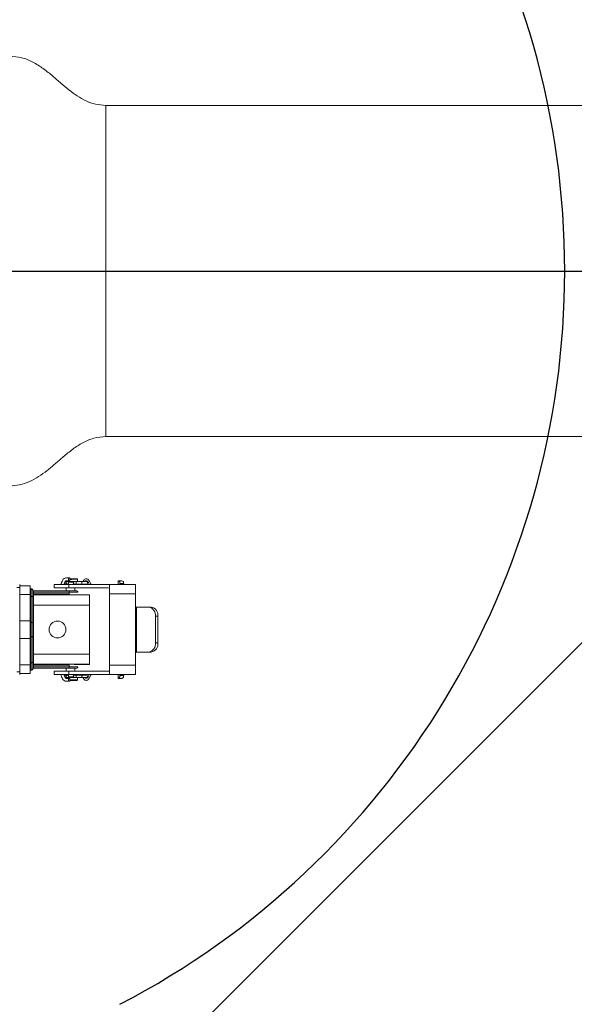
# Model space of a CAD drawing. Header units: millimetres. Extents: x 18 to 209, y 24 to 278.
# Tile 13 of 18: x 117 to 126, y 195 to 212. Entities that reach past the tile are written whole.
import ezdxf

# ---------------------------------------------------------------- set-up
doc = ezdxf.new("R2010")
doc.units = ezdxf.units.MM
doc.layers.add('标注层', color=3, linetype='Continuous')

msp = doc.modelspace()

# ---------------------------------------------------------------- hatches: boundary and pattern name
at = {"layer": '标注层'}
h = msp.add_hatch(dxfattribs=at)
h.set_pattern_fill('ANSI31', color=256, scale=3.3333, style=0)
edge = h.paths.add_edge_path(flags=0)
edge.add_line((118.35443, 194.91553), (118.35443, 149.20982))
edge.add_arc((111.77943, 207.53489), 58.6945, 276.4318142, 443.5681858)
edge.add_line((118.35443, 265.85996), (118.35443, 220.15424))
edge.add_arc((111.77943, 207.53489), 14.2295, -62.479352, 62.479352, ccw=False)

# ---------------------------------------------------------------- linework, layer by layer
at = {"color": 7, "linetype": 'Continuous', "lineweight": 18}
for p, q in [((135.19693, 210.38489), (118.11193, 210.38489)), ((118.11193, 204.68489), (135.19693, 204.68489)), ((117.34373, 202.15432), (117.36882, 202.21158)), ((117.38924, 202.13989), (117.4114, 202.19045)), ((117.40728, 202.17989), (117.40677, 202.17989)), ((117.40976, 202.13989), (117.41315, 202.1476)), ((117.41305, 202.14739), (117.44943, 202.14739)), ((117.42289, 202.19219), (117.41643, 202.19045)), ((117.44943, 202.19239), (117.42285, 202.19239)), ((117.42943, 202.14739), (117.42943, 202.13989)), ((117.43269, 202.25489), (117.47102, 202.25489)), ((117.47102, 202.20489), (117.43269, 202.20489)), ((117.56412, 202.18989), (117.45955, 202.18989)), ((117.55427, 202.17989), (117.46852, 202.17989)), ((117.47102, 202.25489), (117.47102, 202.20489)), ((117.49154, 202.25489), (117.47102, 202.25489)), ((117.49154, 202.20489), (117.47102, 202.20489)), ((117.49154, 202.25489), (117.49154, 202.20489)), ((117.49154, 202.23989), (117.61443, 202.23989)), ((117.60733, 202.19239), (117.57443, 202.19239)), ((117.57443, 202.14739), (117.60733, 202.14739)), ((117.57943, 202.13989), (117.57943, 202.14739)), ((117.70733, 202.19239), (117.60733, 202.19239)), ((117.60733, 202.14739), (117.70733, 202.14739)), ((117.62443, 202.22989), (117.62129, 202.22971)), ((117.62443, 202.19239), (117.62443, 202.23002)), ((117.77443, 202.19239), (117.70733, 202.19239)), ((117.70733, 202.14739), (117.77443, 202.14739)), ((117.71787, 202.19239), (117.73135, 202.21527)), ((117.72728, 202.14739), (117.72419, 202.13989)), ((117.82467, 202.13989), (117.80678, 202.18324)), ((117.8175, 202.21527), (117.85468, 202.15219)), ((118.38733, 202.20489), (118.32443, 202.20489)), ((118.32443, 202.20489), (118.32443, 202.13989)), ((118.35273, 202.18466), (118.35475, 202.18082)), ((118.35475, 202.1584), (118.35475, 202.18082)), ((118.35475, 202.13989), (118.35475, 202.1584)), ((118.35475, 202.1584), (118.41475, 202.1584)), ((118.38443, 202.20497), (118.38443, 202.20489)), ((118.38443, 202.1584), (118.38443, 202.13989)), ((118.41475, 202.1584), (118.41475, 202.18166)), ((118.41475, 202.16629), (118.42185, 202.1584)), ((118.41475, 202.1584), (118.41475, 202.13989)), ((118.42185, 202.1584), (118.42185, 202.13989)), ((116.62943, 202.08989), (116.57943, 202.08989)), ((116.62943, 202.13989), (116.62943, 202.08989)), ((116.62943, 202.11989), (116.80943, 202.11989)), ((116.62943, 202.08989), (116.62943, 201.41989)), ((116.80943, 201.96989), (116.80943, 202.11989)), ((116.80943, 202.06489), (116.82943, 202.06489)), ((116.80943, 202.06057), (116.82943, 202.06057)), ((116.82943, 202.06057), (116.82943, 202.06489)), ((116.82943, 202.06489), (116.82943, 202.06489)), ((116.82943, 201.93558), (116.82943, 202.06057)), ((116.85423, 202.0419), (116.85423, 202.04301)), ((116.85423, 202.04301), (116.85423, 202.04301)), ((116.85443, 202.03861), (116.85423, 202.0419)), ((116.85443, 202.00627), (116.86943, 202.00627)), ((116.86943, 201.97845), (116.85443, 201.97845)), ((116.86911, 202.02989), (116.86911, 202.02877)), ((117.42943, 202.02989), (116.86911, 202.02989)), ((117.47943, 202.02877), (116.86911, 202.02877)), ((116.86943, 202.02567), (116.86943, 202.00627)), ((116.86943, 202.00627), (116.86943, 201.97845)), ((116.86943, 202.00627), (117.47943, 202.00627)), ((116.86943, 201.97845), (117.47943, 201.97845)), ((116.86943, 201.96345), (116.86943, 201.97845)), ((117.22443, 202.13989), (117.22443, 202.07989)), ((117.22443, 202.13989), (117.4749, 202.13989)), ((117.22443, 202.07989), (117.4749, 202.07989)), ((117.42943, 202.07989), (117.42943, 202.02989)), ((117.4749, 202.13989), (117.4749, 202.07989)), ((117.4749, 202.13989), (118.14602, 202.13989)), ((117.4749, 202.07989), (118.14602, 202.07989)), ((117.47943, 202.00627), (117.47943, 202.02877)), ((117.47943, 202.00627), (117.47943, 201.97845)), ((117.47943, 201.97845), (117.47943, 201.96345)), ((117.57943, 202.02989), (117.57943, 202.07989)), ((117.60693, 202.02989), (117.57943, 202.02989)), ((118.14602, 202.13989), (118.17443, 202.13957)), ((118.14602, 202.13989), (118.62443, 202.13989)), ((118.14602, 202.07989), (118.17443, 202.07938)), ((118.17443, 202.13957), (118.17443, 201.97989)), ((118.17443, 200.74989), (118.17443, 201.97989)), ((118.17443, 201.97989), (118.62443, 201.97989)), ((118.62443, 202.13989), (118.62443, 201.97989)), ((118.62443, 201.97989), (118.62443, 201.75239)), ((116.62943, 201.96989), (116.80943, 201.96989)), ((116.80943, 201.51739), (116.80943, 201.96989)), ((116.80943, 201.93558), (116.82943, 201.93558)), ((116.82943, 201.48989), (116.82943, 201.93558)), ((116.85443, 201.47739), (116.85443, 201.92308)), ((116.86943, 201.96345), (116.86943, 201.96116)), ((117.47943, 201.96345), (116.86943, 201.96345)), ((116.86943, 201.96116), (116.86943, 201.78617)), ((117.82943, 201.96116), (116.86943, 201.96116)), ((117.64072, 201.9646), (117.64443, 201.96489)), ((117.82943, 201.96489), (117.64443, 201.96489)), ((117.82943, 201.96489), (117.82943, 201.96116)), ((117.82943, 201.96116), (117.82943, 201.78617)), ((116.86943, 201.78617), (116.85443, 201.78617)), ((116.86943, 201.78617), (116.86943, 200.9436)), ((116.86943, 201.78617), (117.82943, 201.78617)), ((117.82943, 201.78617), (117.82943, 200.9436)), ((118.62445, 200.97739), (118.62445, 201.75239)), ((118.85217, 201.75239), (118.64146, 201.75239)), ((118.64146, 201.75239), (118.64146, 200.97739)), ((118.89459, 201.75239), (118.85217, 201.75239)), ((116.80943, 201.51739), (116.62943, 201.51739)), ((116.80943, 201.21239), (116.80943, 201.51739)), ((116.82943, 201.48989), (116.80943, 201.48989)), ((116.82943, 201.23989), (116.82943, 201.48989)), ((118.9653, 201.13739), (118.9653, 201.59239)), ((118.9653, 201.59239), (119.00773, 201.59239)), ((119.00773, 201.59239), (119.00773, 201.13739)), ((116.62943, 201.30989), (116.62943, 201.41989)), ((116.62943, 201.30989), (116.62943, 200.63989)), ((116.62943, 201.21239), (116.80943, 201.21239)), ((116.80943, 201.23989), (116.82943, 201.23989)), ((116.80943, 200.75989), (116.80943, 201.21239)), ((116.82943, 200.7942), (116.82943, 201.23989)), ((116.85443, 200.8067), (116.85443, 201.25239)), ((118.9653, 201.13739), (119.00773, 201.13739)), ((118.62443, 200.97739), (118.62443, 200.74989)), ((118.64146, 200.97739), (118.85217, 200.97739)), ((118.85217, 200.97739), (118.89459, 200.97739)), ((116.80943, 200.7942), (116.82943, 200.7942)), ((116.82943, 200.6692), (116.82943, 200.7942)), ((116.85443, 200.9436), (116.86943, 200.9436)), ((116.86943, 200.9436), (116.86943, 200.76861)), ((117.82943, 200.9436), (116.86943, 200.9436)), ((117.82943, 200.9436), (117.82943, 200.76861)), ((116.62943, 200.63989), (116.57943, 200.63989)), ((116.62943, 200.75989), (116.80943, 200.75989)), ((116.62943, 200.63989), (116.62943, 200.58989)), ((116.80943, 200.60989), (116.80943, 200.75989)), ((116.80943, 200.6692), (116.82943, 200.6692)), ((116.80943, 200.66489), (116.82943, 200.66489)), ((116.82943, 200.66489), (116.82943, 200.6692)), ((116.85423, 200.68788), (116.85443, 200.69117)), ((116.85423, 200.68676), (116.85423, 200.68788)), ((116.85443, 200.75133), (116.86943, 200.75133)), ((116.86943, 200.7235), (116.85443, 200.7235)), ((117.47943, 200.701), (116.86911, 200.701)), ((116.86911, 200.701), (116.86911, 200.69989)), ((116.86911, 200.69989), (117.42943, 200.69989)), ((117.82943, 200.76861), (116.86943, 200.76861)), ((116.86943, 200.76861), (116.86943, 200.76632)), ((116.86943, 200.76632), (117.47943, 200.76632)), ((116.86943, 200.75133), (116.86943, 200.76632)), ((116.86943, 200.75133), (116.86943, 200.7235)), ((117.47943, 200.75133), (116.86943, 200.75133)), ((116.86943, 200.7235), (116.86943, 200.7041)), ((116.86943, 200.7235), (117.47943, 200.7235)), ((117.22443, 200.64989), (117.22443, 200.58989)), ((117.4749, 200.64989), (117.22443, 200.64989)), ((117.42943, 200.69989), (117.42943, 200.64989)), ((117.4749, 200.58989), (117.4749, 200.64989)), ((118.14602, 200.64989), (117.4749, 200.64989)), ((117.47943, 200.75133), (117.47943, 200.76632)), ((117.47943, 200.75133), (117.47943, 200.7235)), ((117.47943, 200.701), (117.47943, 200.7235)), ((117.57943, 200.64989), (117.57943, 200.69989)), ((117.57943, 200.69989), (117.60693, 200.69989)), ((117.82943, 200.76489), (117.64443, 200.76489)), ((117.82943, 200.76861), (117.82943, 200.76489)), ((118.17443, 200.65039), (118.14602, 200.64989)), ((118.62443, 200.74989), (118.17443, 200.74989)), ((118.17443, 200.74989), (118.17443, 200.5902)), ((118.62443, 200.58989), (118.62443, 200.74989)), ((116.62943, 200.60989), (116.80943, 200.60989)), ((117.4749, 200.58989), (117.22443, 200.58989)), ((117.36882, 200.51819), (117.34373, 200.57545)), ((117.38924, 200.58989), (117.4114, 200.53932)), ((117.40728, 200.54989), (117.40677, 200.54989)), ((117.40976, 200.58989), (117.41315, 200.58217)), ((117.41603, 200.58239), (117.41305, 200.58239)), ((117.44943, 200.58239), (117.41603, 200.58239)), ((117.41643, 200.53932), (117.42289, 200.53758)), ((117.42285, 200.53739), (117.44943, 200.53739)), ((117.42943, 200.58989), (117.42943, 200.58239)), ((117.43269, 200.52489), (117.47102, 200.52489)), ((117.47102, 200.47489), (117.43269, 200.47489)), ((117.45955, 200.53989), (117.56412, 200.53989)), ((117.46852, 200.54989), (117.55427, 200.54989)), ((117.47102, 200.52489), (117.47102, 200.47489)), ((117.49154, 200.52489), (117.47102, 200.52489)), ((117.49154, 200.47489), (117.47102, 200.47489)), ((118.14602, 200.58989), (117.4749, 200.58989)), ((117.49154, 200.52489), (117.49154, 200.47489)), ((117.49154, 200.48989), (117.61443, 200.48989)), ((117.60733, 200.58239), (117.57443, 200.58239)), ((117.57443, 200.53739), (117.60733, 200.53739)), ((117.57943, 200.58239), (117.57943, 200.58989)), ((117.70733, 200.58239), (117.60733, 200.58239)), ((117.60733, 200.53739), (117.70733, 200.53739)), ((117.62184, 200.50008), (117.62443, 200.49989)), ((117.62443, 200.49975), (117.62443, 200.53739)), ((117.77443, 200.58239), (117.70733, 200.58239)), ((117.70733, 200.53739), (117.77443, 200.53739)), ((117.73135, 200.5145), (117.71787, 200.53739)), ((117.72419, 200.58989), (117.72728, 200.58239)), ((117.80678, 200.54654), (117.82467, 200.58989)), ((117.85468, 200.57758), (117.8175, 200.5145)), ((118.14602, 200.58989), (118.17443, 200.5902)), ((118.62443, 200.58989), (118.14602, 200.58989)), ((118.32431, 200.52489), (118.38728, 200.52489)), ((118.32443, 200.58989), (118.32443, 200.52305)), ((118.35475, 200.54895), (118.35273, 200.54512)), ((118.35475, 200.57137), (118.35475, 200.58989)), ((118.35475, 200.54895), (118.35475, 200.57137)), ((118.41475, 200.57137), (118.35475, 200.57137)), ((118.38443, 200.58989), (118.38443, 200.57137)), ((118.38443, 200.52489), (118.38443, 200.5248)), ((118.41475, 200.58989), (118.41475, 200.57137)), ((118.41475, 200.54811), (118.41475, 200.57137)), ((118.42185, 200.57137), (118.41475, 200.56348)), ((118.42185, 200.58989), (118.42185, 200.57137))]:
    msp.add_line(p, q, dxfattribs=at)
at = {"color": 8, "linetype": 'Continuous', "lineweight": 18}
for p, q in [((118.11193, 210.38489), (118.11193, 204.68489)), ((117.34939, 202.16989), (117.34951, 202.16751)), ((118.35273, 202.13989), (118.35273, 202.18466)), ((118.40852, 202.13989), (118.40852, 202.1584)), ((118.35273, 200.54512), (118.35273, 200.58989)), ((118.40852, 200.57137), (118.40852, 200.58989))]:
    msp.add_line(p, q, dxfattribs=at)
at = {"color": 8, "linetype": 'Continuous', "lineweight": 18, "flags": 128}
for points in [[(117.59963, 202.16989), (117.60022, 202.1785), (117.60189, 202.1858), (117.60438, 202.19067), (117.60733, 202.19239)], [(117.60733, 202.14739), (117.60438, 202.1491), (117.60189, 202.15398), (117.60022, 202.16128), (117.59963, 202.16989)], [(117.70733, 202.14739), (117.70438, 202.1491), (117.70189, 202.15398), (117.70022, 202.16128), (117.69963, 202.16989), (117.70022, 202.1785), (117.70189, 202.1858), (117.70438, 202.19067), (117.70733, 202.19239), (117.70733, 202.19239)], [(117.59963, 200.55989), (117.60022, 200.5685), (117.60189, 200.5758), (117.60438, 200.58067), (117.60733, 200.58239)], [(117.60733, 200.53739), (117.60438, 200.5391), (117.60189, 200.54398), (117.60022, 200.55128), (117.59963, 200.55989)], [(117.69963, 200.55989), (117.70022, 200.5685), (117.70189, 200.5758), (117.70438, 200.58067), (117.70733, 200.58239)], [(117.70733, 200.53739), (117.70438, 200.5391), (117.70189, 200.54398), (117.70022, 200.55128), (117.69963, 200.55989)]]:
    msp.add_lwpolyline(points, dxfattribs=at)
at = {"color": 7, "linetype": 'Continuous', "lineweight": 18, "flags": 128}
for points in [[(116.82943, 201.93558), (116.83431, 201.93534), (116.83899, 201.93463), (116.84332, 201.93347), (116.84711, 201.93192), (116.85021, 201.93002), (116.85252, 201.92786), (116.85395, 201.92552), (116.85443, 201.92308)], [(116.85443, 201.47739), (116.85395, 201.47982), (116.85252, 201.48217), (116.85021, 201.48433), (116.84711, 201.48623), (116.84332, 201.48778), (116.83899, 201.48893), (116.83431, 201.48965), (116.82943, 201.48989)], [(116.82943, 201.23989), (116.83431, 201.24013), (116.83899, 201.24084), (116.84332, 201.24199), (116.84711, 201.24355), (116.85021, 201.24544), (116.85252, 201.2476), (116.85395, 201.24995), (116.85443, 201.25239)], [(116.82943, 200.7942), (116.83431, 200.79444), (116.83899, 200.79515), (116.84332, 200.7963), (116.84711, 200.79786), (116.85021, 200.79975), (116.85252, 200.80191), (116.85395, 200.80426), (116.85443, 200.8067)]]:
    msp.add_lwpolyline(points, dxfattribs=at)
at = {"color": 7, "linetype": 'Continuous', "lineweight": 18}
for centre, radius, start, end in [((117.32207, 202.16334), 0.02346, 270.882752, 337.388721), ((117.37038, 202.16989), 0.0225, 120.188618, 192.486676), ((117.43378, 202.18453), 0.07037, 90.882484, 157.388678), ((117.44943, 202.1702), 0.0221, 359.177982, 180.822018), ((117.44943, 202.16957), 0.0221, 179.178299, 0.821701), ((117.57443, 202.16989), 0.0225, 90, 270), ((117.67264, 202.16489), 0.025, 270, 315.572996), ((117.77443, 202.18989), 0.05, 30.510237, 149.489763), ((117.77443, 202.16989), 0.035, 22.422867, 139.994799), ((117.77443, 202.16989), 0.0225, 0, 90), ((117.77443, 202.16989), 0.0225, 270, 0), ((117.87621, 202.16489), 0.025, 210.510237, 270), ((116.86911, 202.04377), 0.015, 187.184107, 270.000209), ((116.86847, 202.03972), 0.01408, 184.544805, 273.91667), ((116.86943, 201.97845), 0.015, 180.002404, 270.000797), ((116.86943, 201.97616), 0.015, 180.001346, 270.001856), ((118.82388, 201.61239), 0.14283, 351.950538, 78.57823), ((118.86631, 201.61239), 0.14283, 351.950673, 78.578095), ((117.27943, 201.36489), 0.145, 0, 180), ((117.27943, 201.36489), 0.145, 180, 0), ((118.82388, 201.11739), 0.14283, 281.421759, 8.049473), ((118.86631, 201.11739), 0.14283, 281.421895, 8.049337), ((116.86911, 200.686), 0.015, 89.999259, 172.816325), ((116.86943, 200.75361), 0.015, 89.998763, 179.998124), ((116.86943, 200.75133), 0.015, 89.998674, 179.998214), ((116.86847, 200.69005), 0.01408, 86.082682, 175.455027), ((117.32207, 200.56643), 0.02346, 22.611209, 89.117447), ((117.37038, 200.55989), 0.0225, 167.513324, 239.811382), ((117.43378, 200.54524), 0.07037, 202.611372, 269.117559), ((117.44943, 200.5602), 0.0221, 359.178111, 180.821889), ((117.44943, 200.55957), 0.0221, 179.178111, 0.821889), ((117.57443, 200.55989), 0.0225, 90, 270), ((117.67264, 200.56489), 0.025, 44.427004, 90), ((117.77443, 200.53989), 0.05, 210.510237, 329.489763), ((117.77443, 200.55989), 0.035, 220.005201, 337.577133), ((117.77443, 200.55989), 0.0225, 0, 90), ((117.77443, 200.55989), 0.0225, 270, 0), ((117.87621, 200.56489), 0.025, 90, 149.489763)]:
    msp.add_arc(centre, radius, start, end, dxfattribs=at)
at = {"color": 8, "linetype": 'Continuous', "lineweight": 18}
for centre, radius, start, end in [((117.37198, 202.16996), 0.02259, 126.5053, 180.188669), ((117.37205, 200.55985), 0.02266, 173.908503, 233.415932)]:
    msp.add_arc(centre, radius, start, end, dxfattribs=at)
at = {"color": 7, "linetype": 'Continuous', "lineweight": 18}
for centre, major_axis, ratio, start_param, end_param in [((116.86911, 202.04489), (0, -0.015), 0.99996192, 4.83774841, 6.28318533), ((117.50443, 200.69989), (0.075, 0), 0.00872687, 0, 3.14159265)]:
    msp.add_ellipse(centre, major_axis=major_axis, ratio=ratio, start_param=start_param, end_param=end_param, dxfattribs=at)
for points, knots in [([(118.11193, 210.38489), (118.05181, 210.38891), (117.9341, 210.39679), (117.76819, 210.45858), (117.61703, 210.54519), (117.47548, 210.65118), (117.33875, 210.76753), (117.19433, 210.89369), (117.03717, 211.02112), (116.85807, 211.13464), (116.66529, 211.21591), (116.52901, 211.22641), (116.46336, 211.23147)], [0, 0, 0, 0, 0.09489975, 0.18581934, 0.27698382, 0.37012336, 0.46517023, 0.56110976, 0.67369572, 0.78487697, 0.89635961, 1, 1, 1, 1]), ([(116.4631, 203.83776), (116.51796, 203.84136), (116.63307, 203.84892), (116.79918, 203.90818), (116.957, 203.99452), (117.10285, 204.10059), (117.24157, 204.21697), (117.38551, 204.34302), (117.5393, 204.47021), (117.71163, 204.58396), (117.90319, 204.6683), (118.04144, 204.67929), (118.11193, 204.68489)], [0, 0, 0, 0, 0.0866498, 0.18182969, 0.27590931, 0.37079644, 0.46659971, 0.56239609, 0.67363323, 0.78198404, 0.88884616, 1, 1, 1, 1]), ([(117.41315, 202.1476), (117.41015, 202.14833), (117.40478, 202.14962), (117.39913, 202.15334), (117.39725, 202.15624), (117.39675, 202.15701)], [0, 0, 0, 0, 0.48131974, 0.86191979, 1, 1, 1, 1]), ([(117.40399, 202.16989), (117.40376, 202.16653), (117.4033, 202.15989), (117.4061, 202.15157), (117.41031, 202.1492), (117.41315, 202.1476)], [0, 0, 0, 0, 0.24968451, 0.49326453, 1, 1, 1, 1]), ([(117.41643, 202.19045), (117.41507, 202.18951), (117.41317, 202.18821), (117.41041, 202.18502), (117.40867, 202.18252), (117.40713, 202.17973), (117.40578, 202.1766), (117.40465, 202.17322), (117.40422, 202.17106), (117.40399, 202.16989)], [0, 0, 0, 0, 0.29221714, 0.40651424, 0.5132033, 0.61821801, 0.72152346, 0.84767747, 1, 1, 1, 1]), ([(117.4114, 202.19045), (117.41251, 202.19252), (117.41471, 202.19665), (117.41991, 202.2012), (117.426, 202.20432), (117.43045, 202.2047), (117.43269, 202.20489)], [0, 0, 0, 0, 0.25061552, 0.49993982, 0.7478033, 1, 1, 1, 1]), ([(117.45321, 202.20489), (117.45098, 202.20469), (117.44653, 202.20431), (117.44048, 202.2012), (117.43574, 202.19721), (117.43387, 202.19378), (117.43311, 202.19239)], [0, 0, 0, 0, 0.27289733, 0.54438966, 0.81429505, 1, 1, 1, 1]), ([(117.4683, 202.17989), (117.47603, 202.17989), (117.49588, 202.17989), (117.5273, 202.17989), (117.54672, 202.17989), (117.55465, 202.17989)], [0, 0, 0, 0, 0.27367019, 0.70341262, 1, 1, 1, 1]), ([(117.56161, 202.18783), (117.56138, 202.18786), (117.55839, 202.18826), (117.55684, 202.18452), (117.5554, 202.18107)], [0, 0, 0, 0, 0.07428136, 1, 1, 1, 1]), ([(117.62443, 202.22989), (117.62429, 202.23114), (117.62409, 202.23308), (117.62284, 202.23541), (117.62155, 202.23701), (117.61995, 202.2383), (117.61762, 202.23955), (117.61569, 202.23975), (117.61443, 202.23989)], [0, 0, 0, 0, 0.23944015, 0.36833916, 0.499964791, 0.63160763, 0.760518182, 1, 1, 1, 1]), ([(118.32657, 202.20158), (118.32593, 202.20288), (118.32301, 202.20876), (118.33462, 202.19996), (118.34834, 202.18837), (118.35273, 202.18466)], [0, 0, 0, 0, 0.16210708, 0.73192974, 1, 1, 1, 1]), ([(118.40852, 202.19197), (118.40033, 202.19741), (118.3888, 202.20508), (118.38766, 202.20368), (118.38733, 202.20328)], [0, 0, 0, 0, 0.710633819, 1, 1, 1, 1]), ([(118.40852, 202.19197), (118.41031, 202.19051), (118.41397, 202.18754), (118.41449, 202.18365), (118.41475, 202.18166)], [0, 0, 0, 0, 0.48912253, 1, 1, 1, 1]), ([(116.82943, 202.06489), (116.83244, 202.06457), (116.83847, 202.06393), (116.84629, 202.059), (116.85216, 202.05186), (116.85354, 202.04596), (116.85423, 202.04301)], [0, 0, 0, 0, 0.24999265, 0.49999824, 0.7500014, 1, 1, 1, 1]), ([(116.82943, 202.06057), (116.8327, 202.06019), (116.83926, 202.05944), (116.84752, 202.05366), (116.8533, 202.0454), (116.85405, 202.03884), (116.85443, 202.03557)], [0, 0, 0, 0, 0.24999832, 0.50000126, 0.75000273, 1, 1, 1, 1]), ([(116.85443, 201.92308), (116.85443, 201.93895), (116.85443, 201.97126), (116.85443, 202.00694), (116.85443, 202.03078), (116.85443, 202.03399), (116.85443, 202.03557)], [0, 0, 0, 0, 0.24573957, 0.50000012, 0.75426077, 1, 1, 1, 1]), ([(116.86911, 202.02877), (116.86917, 202.02862), (116.86927, 202.02833), (116.86938, 202.02656), (116.86943, 202.02567)], [0, 0, 0, 0, 0.49999771, 1, 1, 1, 1]), ([(117.42943, 202.02989), (117.42986, 202.02983), (117.43069, 202.02973), (117.437, 202.0296), (117.44592, 202.02949), (117.45993, 202.02937), (117.4797, 202.02927), (117.50443, 202.02922), (117.52916, 202.02927), (117.54893, 202.02937), (117.56293, 202.02949), (117.57185, 202.0296), (117.57817, 202.02973), (117.579, 202.02983), (117.57943, 202.02989)], [0, 0, 0, 0, 0.07750783, 0.15076189, 0.21975934, 0.28449629, 0.40069167, 0.50000051, 0.59930446, 0.71549891, 0.78023666, 0.84923435, 0.92249008, 1, 1, 1, 1]), ([(117.60693, 202.02989), (117.60631, 202.0298), (117.60508, 202.02963), (117.5949, 202.02939), (117.58003, 202.02919), (117.55817, 202.029), (117.52503, 202.02882), (117.49585, 202.02879), (117.47943, 202.02877)], [0, 0, 0, 0, 0.14664481, 0.29306968, 0.42896316, 0.56497375, 0.75505115, 1, 1, 1, 1]), ([(117.6242, 202.00718), (117.62274, 202.0071), (117.6186, 202.00686), (117.58762, 202.00654), (117.53854, 202.00628), (117.49914, 202.00628), (117.47943, 202.00627)], [0, 0, 0, 0, 0.15252589, 0.43488488, 0.71735676, 1, 1, 1, 1]), ([(117.60693, 202.02989), (117.60988, 202.02958), (117.61315, 202.02924), (117.61851, 202.02687), (117.62228, 202.02425), (117.62586, 202.01981), (117.62866, 202.01457), (117.62913, 202.01022), (117.62943, 202.00739)], [0, 0, 0, 0, 0.24953814, 0.27624224, 0.49954963, 0.63130807, 0.76033305, 1, 1, 1, 1]), ([(117.61787, 202.00697), (117.62042, 202.00701), (117.62805, 202.00713), (117.62888, 202.00728), (117.62943, 202.00739)], [0, 0, 0, 0, 0.33362676, 1, 1, 1, 1]), ([(117.6267, 202.00695), (117.62727, 202.01008), (117.62841, 202.01636), (117.624, 202.02163), (117.62179, 202.02428)], [0, 0, 0, 0, 0.49813186, 1, 1, 1, 1]), ([(117.64443, 201.96489), (117.64388, 201.9648), (117.64249, 201.96458), (117.63057, 201.96428), (117.61017, 201.96399), (117.58223, 201.96374), (117.53827, 201.9635), (117.50062, 201.96347), (117.47943, 201.96345)], [0, 0, 0, 0, 0.11642194, 0.29323174, 0.41465386, 0.56536647, 0.75534277, 1, 1, 1, 1]), ([(118.64146, 201.75239), (118.63897, 201.75239), (118.634, 201.75239), (118.62763, 201.75239), (118.62445, 201.75239)], [0, 0, 0, 0, 0.4999901, 1, 1, 1, 1]), ([(116.85443, 201.25239), (116.85443, 201.26982), (116.85443, 201.30531), (116.85443, 201.36489), (116.85443, 201.42446), (116.85443, 201.45995), (116.85443, 201.47739)], [0, 0, 0, 0, 0.24566672, 0.49999982, 0.75433291, 1, 1, 1, 1]), ([(118.64146, 200.97739), (118.63897, 200.97739), (118.634, 200.97739), (118.62763, 200.97739), (118.62445, 200.97739)], [0, 0, 0, 0, 0.4999901, 1, 1, 1, 1]), ([(116.85443, 200.6942), (116.85443, 200.69578), (116.85443, 200.699), (116.85443, 200.72283), (116.85443, 200.75851), (116.85443, 200.79082), (116.85443, 200.8067)], [0, 0, 0, 0, 0.2457392, 0.49999997, 0.7542607, 1, 1, 1, 1]), ([(116.82943, 200.6692), (116.8327, 200.66958), (116.83926, 200.67033), (116.84752, 200.67611), (116.8533, 200.68438), (116.85405, 200.69093), (116.85443, 200.6942)], [0, 0, 0, 0, 0.24999695, 0.50000057, 0.74999988, 1, 1, 1, 1]), ([(116.82943, 200.66489), (116.83244, 200.6652), (116.83847, 200.66584), (116.84629, 200.67077), (116.85216, 200.67791), (116.85354, 200.68381), (116.85423, 200.68676)], [0, 0, 0, 0, 0.24999162, 0.49999807, 0.74999789, 1, 1, 1, 1]), ([(116.86911, 200.69989), (116.8689, 200.69988), (116.86831, 200.69988), (116.86651, 200.69973), (116.86318, 200.69892), (116.859, 200.69638), (116.85548, 200.69207), (116.85465, 200.68853), (116.85423, 200.68676)], [0, 0, 0, 0, 0.03008805, 0.0819655, 0.25074595, 0.50050021, 0.75025017, 1, 1, 1, 1]), ([(116.86943, 200.7041), (116.86938, 200.70321), (116.86927, 200.70145), (116.86917, 200.70115), (116.86911, 200.701)], [0, 0, 0, 0, 0.50000099, 1, 1, 1, 1]), ([(116.86911, 200.701), (116.86917, 200.70115), (116.86927, 200.70145), (116.86938, 200.70321), (116.86943, 200.7041)], [0, 0, 0, 0, 0.49999901, 1, 1, 1, 1]), ([(117.47943, 200.76632), (117.4952, 200.76631), (117.52534, 200.76629), (117.56606, 200.76613), (117.59785, 200.76591), (117.6246, 200.7656), (117.64154, 200.76526), (117.64358, 200.76499), (117.64443, 200.76489)], [0, 0, 0, 0, 0.18255991, 0.3488272, 0.51188222, 0.64986906, 0.85536631, 1, 1, 1, 1]), ([(117.47943, 200.7235), (117.49605, 200.72349), (117.52714, 200.72346), (117.56601, 200.7233), (117.59332, 200.72311), (117.6131, 200.72291), (117.62669, 200.72269), (117.62851, 200.72249), (117.62943, 200.72239)], [0, 0, 0, 0, 0.21129722, 0.39508271, 0.55133959, 0.68002835, 0.84011903, 1, 1, 1, 1]), ([(117.60693, 200.69989), (117.60638, 200.69996), (117.60509, 200.70015), (117.59389, 200.7004), (117.57659, 200.70062), (117.5544, 200.7008), (117.52219, 200.70096), (117.49471, 200.70099), (117.47943, 200.701)], [0, 0, 0, 0, 0.13443445, 0.32062156, 0.4551265, 0.58981415, 0.77193537, 1, 1, 1, 1]), ([(117.60693, 200.69989), (117.60988, 200.70019), (117.61315, 200.70053), (117.61851, 200.7029), (117.62228, 200.70552), (117.62586, 200.70996), (117.62866, 200.7152), (117.62913, 200.71956), (117.62943, 200.72239)], [0, 0, 0, 0, 0.249537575, 0.276240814, 0.499549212, 0.631307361, 0.760329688, 1, 1, 1, 1]), ([(117.62197, 200.70565), (117.62412, 200.70828), (117.62842, 200.71353), (117.62727, 200.71974), (117.62669, 200.72283)], [0, 0, 0, 0, 0.50192261, 1, 1, 1, 1]), ([(117.39675, 200.57276), (117.39725, 200.57353), (117.39913, 200.57643), (117.40478, 200.58015), (117.41015, 200.58145), (117.41315, 200.58217)], [0, 0, 0, 0, 0.13807559, 0.51863782, 1, 1, 1, 1]), ([(117.41315, 200.58217), (117.41031, 200.58057), (117.4061, 200.5782), (117.4033, 200.56988), (117.40376, 200.56325), (117.40399, 200.55989)], [0, 0, 0, 0, 0.50673516, 0.7503147, 1, 1, 1, 1]), ([(117.40399, 200.55989), (117.40422, 200.55871), (117.40465, 200.55656), (117.40578, 200.55317), (117.40713, 200.55005), (117.40867, 200.54725), (117.41042, 200.54475), (117.41317, 200.54157), (117.41506, 200.54026), (117.41643, 200.53932)], [0, 0, 0, 0, 0.15231302, 0.27847558, 0.38173594, 0.48679479, 0.59344583, 0.70778011, 1, 1, 1, 1]), ([(117.43269, 200.52489), (117.43046, 200.52508), (117.42602, 200.52546), (117.41994, 200.52855), (117.41471, 200.5331), (117.41251, 200.53724), (117.4114, 200.53932)], [0, 0, 0, 0, 0.25061394, 0.49993852, 0.74780438, 1, 1, 1, 1]), ([(117.43311, 200.53739), (117.43387, 200.536), (117.43575, 200.53258), (117.44045, 200.52858), (117.44651, 200.52545), (117.45097, 200.52507), (117.45321, 200.52489)], [0, 0, 0, 0, 0.18393999, 0.45544469, 0.72536432, 1, 1, 1, 1]), ([(117.46833, 200.54989), (117.47604, 200.54989), (117.49589, 200.54989), (117.52721, 200.54989), (117.54656, 200.54989), (117.55442, 200.54989)], [0, 0, 0, 0, 0.2742387, 0.70532432, 1, 1, 1, 1]), ([(117.5549, 200.54923), (117.55221, 200.54926), (117.54615, 200.54933), (117.53891, 200.54881), (117.53408, 200.54785), (117.53285, 200.5469), (117.53264, 200.54655), (117.53257, 200.54631), (117.53259, 200.54606), (117.53269, 200.54581), (117.53286, 200.54556), (117.53323, 200.54521), (117.5346, 200.54435), (117.53921, 200.54298), (117.54841, 200.54191), (117.5568, 200.54125), (117.5613, 200.54192), (117.56146, 200.54195)], [0, 0, 0, 0, 0.15273604, 0.34346345, 0.42351883, 0.4397859, 0.44625684, 0.45201246, 0.45734572, 0.46262167, 0.46821061, 0.47443574, 0.48961168, 0.55057274, 0.7187108, 0.99040334, 1, 1, 1, 1]), ([(117.61443, 200.48989), (117.61569, 200.49002), (117.61762, 200.49023), (117.61995, 200.49147), (117.62155, 200.49277), (117.62284, 200.49437), (117.62409, 200.49669), (117.62429, 200.49863), (117.62443, 200.49989)], [0, 0, 0, 0, 0.239480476, 0.368392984, 0.500036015, 0.631663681, 0.760557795, 1, 1, 1, 1]), ([(118.32705, 200.52674), (118.3279, 200.52655), (118.33022, 200.52601), (118.34402, 200.53772), (118.35273, 200.54512)], [0, 0, 0, 0, 0.36822664, 1, 1, 1, 1]), ([(118.38728, 200.52646), (118.3876, 200.52606), (118.38873, 200.52466), (118.40026, 200.53232), (118.40852, 200.53781)], [0, 0, 0, 0, 0.2835773, 1, 1, 1, 1]), ([(118.41475, 200.54811), (118.41449, 200.54612), (118.41397, 200.54223), (118.41031, 200.53926), (118.40852, 200.53781)], [0, 0, 0, 0, 0.51086574, 1, 1, 1, 1])]:
    msp.add_open_spline(points, degree=3, knots=knots, dxfattribs=at)
at = {"color": 8, "linetype": 'Continuous', "lineweight": 18}
for points, knots in [([(117.61443, 202.23989), (117.6139, 202.23981), (117.61283, 202.23967), (117.60399, 202.23946), (117.59058, 202.23927), (117.57246, 202.23912), (117.55098, 202.23901), (117.52713, 202.23894), (117.50679, 202.23892), (117.49509, 202.23893), (117.49154, 202.23894)], [0, 0, 0, 0, 0.13492648, 0.269942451, 0.404437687, 0.539338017, 0.673883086, 0.808638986, 0.941938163, 1, 1, 1, 1]), ([(117.62129, 202.22971), (117.62088, 202.22968), (117.6194, 202.22957), (117.60652, 202.22937), (117.58395, 202.22914), (117.55481, 202.22901), (117.52863, 202.22894), (117.50699, 202.22892), (117.49483, 202.22893), (117.49154, 202.22894)], [0, 0, 0, 0, 0.06300168, 0.22773936, 0.48424209, 0.63985547, 0.79314114, 0.94409785, 1, 1, 1, 1]), ([(117.49154, 200.50083), (117.49684, 200.50084), (117.51094, 200.50085), (117.53544, 200.50082), (117.56495, 200.50072), (117.59429, 200.50053), (117.61398, 200.5003), (117.61978, 200.50014), (117.62184, 200.50008)], [0, 0, 0, 0, 0.09075807, 0.24149253, 0.41717193, 0.62559742, 0.86664786, 1, 1, 1, 1]), ([(117.49154, 200.49083), (117.49664, 200.49084), (117.50991, 200.49085), (117.53775, 200.49082), (117.56962, 200.49069), (117.59506, 200.49045), (117.61116, 200.49019), (117.61328, 200.48999), (117.61443, 200.48989)], [0, 0, 0, 0, 0.08302985, 0.21627792, 0.45088432, 0.63867014, 0.80463784, 1, 1, 1, 1])]:
    msp.add_open_spline(points, degree=3, knots=knots, dxfattribs=at)
at = {"layer": '标注层'}
msp.add_line((105.4216, 207.53489), (177.84046, 207.53489), dxfattribs=at)
for radius, start, end in [(58.6945, 276.4318142, 83.5681858), (14.2295, 297.520648, 62.479352)]:
    msp.add_arc((111.77943, 207.53489), radius, start, end, dxfattribs=at)

doc.saveas('drawing.dxf')
